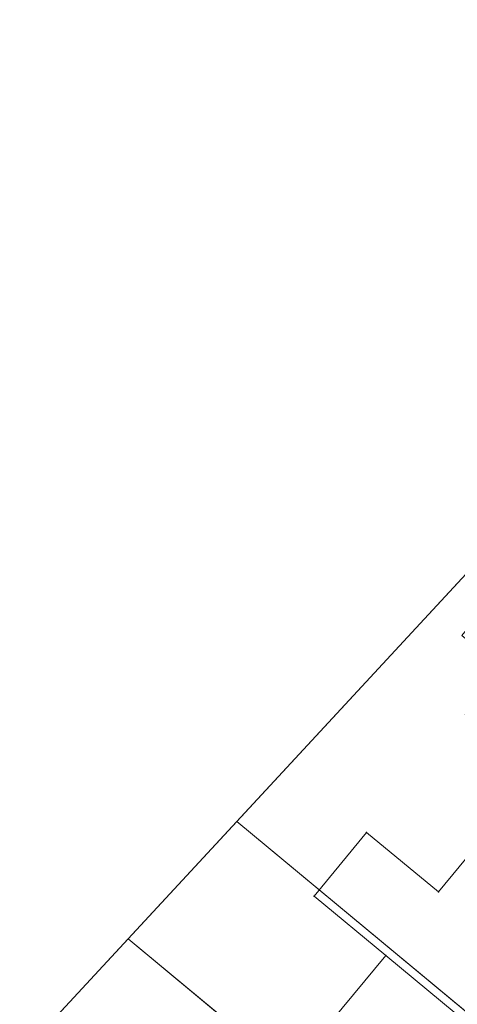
# Model space of a CAD drawing. Header units: metres. Extents: x 94073 to 94369, y 474661 to 474834.
# Tile 13 of 20: x 94113 to 94129, y 474758 to 474795. Entities that reach past the tile are written whole.
import ezdxf
from ezdxf.lldxf.tags import DXFTag

# ---------------------------------------------------------------- set-up
doc = ezdxf.new("R2010")
doc.units = ezdxf.units.M
doc.layers.add('B-WE-AL-PLAATSBEPALINGSPUNT-G', color=252, linetype='Continuous')
doc.layers.add('N-Begrenzing speelplek', color=10, linetype='Continuous')
for name, color, linetype, lineweight in [('B-WE-KG-GRENS_KADASTRAAL-G', 150, 'KG-KADASTRAAL-SO', 18), ('B-WE-KG-GRENS_PERCEEL-G', 150, 'KG-PERCEEL-SO', 18), ('B-WE-KG-KADASTRAAL_PAND-G', 3, 'Continuous', 18), ('B-WE-OG-TERREIN_ERF-G', 252, 'Continuous', 18)]:
    doc.layers.add(name, color=color, linetype=linetype, lineweight=lineweight)
doc.styles.get("Standard").update_dxf_attribs({"font": 'arial.ttf'})
tags = doc.linetypes.add('KG-KADASTRAAL-SO', pattern='A,5.5,-2,["K",Standard,S=1.8,R=0,X=0,Y=-0.9],-2,5.5,-2,[5,NLCS.SHX,S=0.75,R=0,X=0,Y=0],-2', length=19).pattern_tags.tags
tags[6] = DXFTag(74, 10)
tags = doc.linetypes.add('KG-PERCEEL-SO', pattern='A,5.5,-2,["P",Standard,S=1.8,R=0,X=-0.5,Y=-0.9],-2,5.5,-2,[5,NLCS.SHX,S=0.75,R=0,X=0,Y=0],-2', length=19).pattern_tags.tags
tags[6] = DXFTag(74, 10)

msp = doc.modelspace()

# ---------------------------------------------------------------- hatches: boundary and pattern name
at = {"layer": 'N-Begrenzing speelplek'}
h = msp.add_hatch(dxfattribs=at)
h.set_pattern_fill('ANSI37', color=256, angle=40)
edge = h.paths.add_edge_path()
edge.add_line((94149.97, 474718.54), (94134.241, 474699.882))
edge.add_line((94134.241, 474699.882), (94120.002, 474711.736))
edge.add_arc((94123.461, 474716.499), 5.886, 140.8922, 234.0162, ccw=False)
edge.add_line((94118.893, 474720.212), (94130.813, 474734.671))
edge.add_line((94130.813, 474734.671), (94132.713, 474731.658))
edge.add_line((94132.713, 474731.658), (94184.252, 474794.085))
edge.add_line((94184.252, 474794.085), (94186.238, 474794.988))
edge.add_line((94186.238, 474794.988), (94187.54, 474794.73))
edge.add_line((94187.54, 474794.73), (94201.444, 474783.317))
edge.add_line((94201.444, 474783.317), (94201.137, 474781.838))
edge.add_line((94201.137, 474781.838), (94200.975, 474780.181))
edge.add_line((94200.975, 474780.181), (94183.595, 474759.22))
edge.add_line((94183.595, 474759.22), (94175.869, 474749.877))
edge.add_line((94175.869, 474749.877), (94172.03, 474753.169))
edge.add_line((94172.03, 474753.169), (94146.46, 474722.24))
edge.add_line((94146.46, 474722.24), (94146.172, 474721.795))
edge.add_line((94146.172, 474721.795), (94149.97, 474718.54))
h.paths.add_polyline_path([(94153.002, 474736.082), (94165.912, 474752.418), (94158.263, 474758.463), (94145.353, 474742.127)], flags=24)

# ---------------------------------------------------------------- linework, layer by layer
at = {"layer": 'B-WE-AL-PLAATSBEPALINGSPUNT-G'}
for p in [(94125.601, 474764.444), (94128.303, 474762.217), (94123.629, 474762.051), (94126.324, 474759.829)]:
    msp.add_point(p, dxfattribs=at)
at = {"layer": 'B-WE-KG-GRENS_KADASTRAAL-G'}
for p, q in [((94120.719, 474764.854), (94135.391, 474752.695)), ((94131.55, 474748.085), (94116.635, 474760.445))]:
    msp.add_line(p, q, dxfattribs=at)
at = {"layer": 'B-WE-KG-GRENS_PERCEEL-G'}
for points in [[(94134.987, 474780.259), (94120.719, 474764.854), (94135.391, 474752.695), (94135.443, 474752.757), (94140.749, 474759.125), (94133.868, 474765.138), (94136.039, 474767.781), (94131.495, 474771.532), (94133.423, 474773.895), (94134.733, 474775.5), (94134.753, 474775.516), (94137.191, 474778.484)], [(94120.719, 474764.854), (94116.635, 474760.445), (94131.55, 474748.085), (94131.599, 474748.145), (94135.391, 474752.695)], [(94116.635, 474760.445), (94112.552, 474756.037), (94127.712, 474743.48), (94127.868, 474743.666), (94131.55, 474748.085)]]:
    msp.add_lwpolyline(points, close=True, dxfattribs=at)
at = {"layer": 'B-WE-KG-KADASTRAAL_PAND-G'}
for points in [[(94126.324, 474759.829), (94132.573, 474754.651), (94136.652, 474759.572), (94130.403, 474764.751), (94128.303, 474762.217), (94125.601, 474764.444), (94123.629, 474762.051)], [(94126.324, 474759.829), (94132.573, 474754.651), (94136.652, 474759.572), (94130.403, 474764.751), (94128.303, 474762.217), (94125.601, 474764.444), (94123.629, 474762.051)], [(94128.931, 474750.255), (94132.573, 474754.651), (94126.324, 474759.829), (94122.682, 474755.434)], [(94128.931, 474750.255), (94132.573, 474754.651), (94126.324, 474759.829), (94122.682, 474755.434)]]:
    msp.add_lwpolyline(points, close=True, dxfattribs=at)
at = {"layer": 'B-WE-OG-TERREIN_ERF-G'}
for points in [[(94115.882, 474729.299), (94140.769, 474759.167), (94133.868, 474765.138), (94129.306, 474768.885), (94130.708, 474770.592), (94129.184, 474771.854), (94129.751, 474772.539), (94131.207, 474774.298), (94132.722, 474773.043), (94133.249, 474773.684), (94135.22, 474776.084), (94135.938, 474776.958), (94137.032, 474778.291), (94134.834, 474780.093), (94112.552, 474756.037)], [(94122.682, 474755.434), (94126.324, 474759.829), (94123.629, 474762.051), (94125.601, 474764.444), (94128.303, 474762.217), (94130.403, 474764.751), (94136.652, 474759.572), (94132.573, 474754.651)]]:
    msp.add_lwpolyline(points, dxfattribs=at)

doc.saveas('drawing.dxf')
